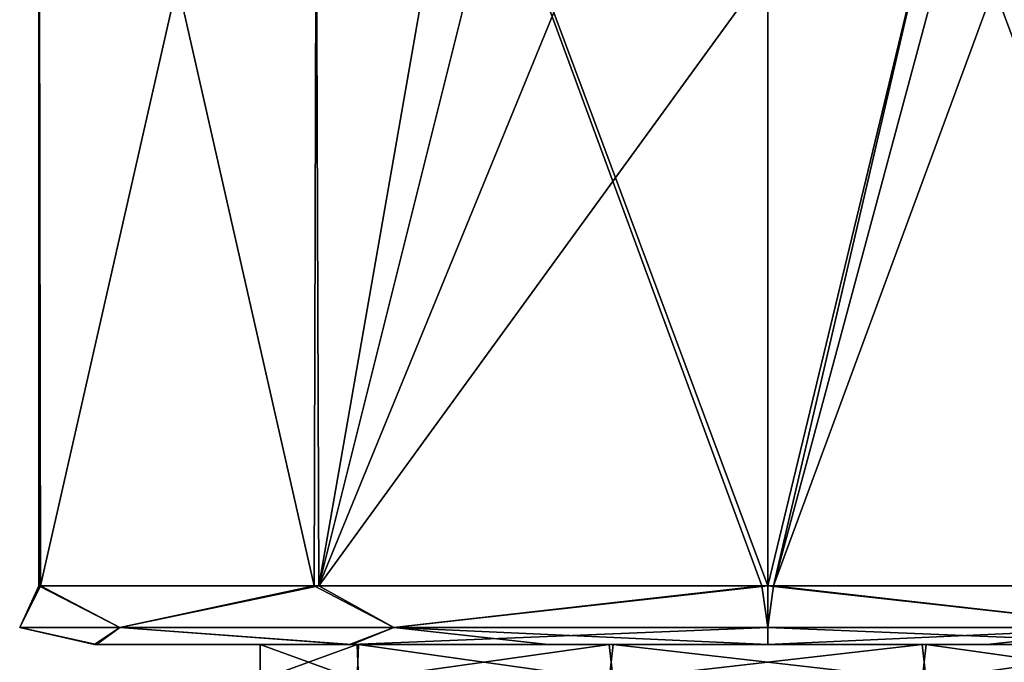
# Model space of a CAD drawing. Header units: metres. Extents: x -106 to 106, y -111 to 81.
# Tile 12 of 29: x -89 to -72, y 48 to 59. Entities that reach past the tile are written whole.
import ezdxf

# ---------------------------------------------------------------- set-up
doc = ezdxf.new("R2010")
doc.units = ezdxf.units.M
doc.layers.add('solid_20_422_013_000', color=7, linetype='CONTINUOUS')

msp = doc.modelspace()

# ---------------------------------------------------------------- linework, layer by layer
at = {"layer": 'solid_20_422_013_000'}
for points in [[(-88.882202, 49.099998, 3.959944), (-88.854843, 69.599998, 4.041787), (-88.88723, 69.599998, -3.941628)], [(-88.85128, 49.099998, -4.055358), (-88.88723, 69.599998, -3.941628), (-84.19809, 69.599998, -10.473439)], [(-88.85128, 49.099998, -4.055358), (-88.882202, 49.099998, 3.959944), (-88.88723, 69.599998, -3.941628)], [(-88.882202, 49.099998, 3.959944), (-84.205978, 49.099998, 10.469857), (-88.854843, 69.599998, 4.041787)], [(-84.205978, 49.099998, 10.469857), (-84.150467, 69.599998, 10.508718), (-88.854843, 69.599998, 4.041787)], [(-84.124969, 49.099998, -10.528999), (-88.85128, 49.099998, -4.055358), (-84.19809, 69.599998, -10.473439)], [(-84.205978, 49.099998, 10.469857), (-76.600296, 49.099998, 12.999613), (-84.150467, 69.599998, 10.508718)], [(-84.124969, 49.099998, -10.528999), (-84.19809, 69.599998, -10.473439), (-80.540001, 69.599998, -12.355215)], [(-84.150467, 69.599998, 10.508718), (-76.5, 49.099998, 13), (-76.5, 69.599998, 13)], [(-76.600296, 49.099998, 12.999613), (-76.5, 49.099998, 13), (-84.150467, 69.599998, 10.508718)], [(-80.5, 63.599998, -12.369317), (-84.124969, 49.099998, -10.528999), (-80.540001, 69.599998, -12.355215)], [(-76.5, 69.599998, 13), (-76.5, 49.099998, 13), (-68.875031, 49.099998, 10.528999)], [(-72.459999, 69.599998, 12.355215), (-76.5, 69.599998, 13), (-68.875031, 49.099998, 10.528999)], [(-68.849533, 69.599998, -10.508718), (-68.794022, 49.099998, -10.469857), (-76.399704, 49.099998, -12.999613)], [(-68.849533, 69.599998, -10.508718), (-76.399704, 49.099998, -12.999613), (-72.5, 63.599998, -12.369317)], [(-80.5, 63.599998, -12.369317), (-79.338875, 60.782063, -12.686167), (-84.124969, 49.099998, -10.528999)], [(-73.680435, 60.762741, -12.690408), (-72.5, 63.599998, -12.369317), (-76.399704, 49.099998, -12.999613)], [(-79.338875, 60.782063, -12.686167), (-76.5, 59.599998, -13), (-84.124969, 49.099998, -10.528999)], [(-73.680435, 60.762741, -12.690408), (-76.399704, 49.099998, -12.999613), (-76.5, 49.099998, -13)], [(-76.5, 59.599998, -13), (-73.680435, 60.762741, -12.690408), (-76.5, 49.099998, -13)], [(-84.124969, 49.099998, -10.528999), (-76.5, 59.599998, -13), (-76.5, 49.099998, -13)], [(-89.207108, 48.392895), (-88.882202, 49.099998, 3.959944), (-88.85128, 49.099998, -4.055358)], [(-89.207108, 48.392895), (-87.504677, 48.392895, 6.353553), (-88.882202, 49.099998, 3.959944)], [(-87.504677, 48.392895, -6.353553), (-89.207108, 48.392895), (-88.85128, 49.099998, -4.055358)], [(-87.504677, 48.392895, 6.353553), (-84.205978, 49.099998, 10.469857), (-88.882202, 49.099998, 3.959944)], [(-87.504677, 48.392895, -6.353553), (-88.85128, 49.099998, -4.055358), (-84.124969, 49.099998, -10.528999)], [(-87.504677, 48.392895, 6.353553), (-82.853554, 48.392895, 11.004677), (-84.205978, 49.099998, 10.469857)], [(-82.853554, 48.392895, -11.004677), (-87.504677, 48.392895, -6.353553), (-84.124969, 49.099998, -10.528999)], [(-82.853554, 48.392895, 11.004677), (-76.600296, 49.099998, 12.999613), (-84.205978, 49.099998, 10.469857)], [(-82.853554, 48.392895, -11.004677), (-84.124969, 49.099998, -10.528999), (-76.5, 49.099998, -13)], [(-82.853554, 48.392895, -11.004677), (-76.5, 49.099998, -13), (-76.5, 48.392895, -12.707107)], [(-82.853554, 48.392895, 11.004677), (-76.5, 48.392895, 12.707107), (-76.600296, 49.099998, 12.999613)], [(-76.600296, 49.099998, 12.999613), (-76.5, 48.392895, 12.707107), (-76.5, 49.099998, 13)], [(-70.146446, 48.392895, 11.004677), (-68.875031, 49.099998, 10.528999), (-76.5, 49.099998, 13)], [(-76.5, 48.392895, 12.707107), (-70.146446, 48.392895, 11.004677), (-76.5, 49.099998, 13)], [(-70.146446, 48.392895, -11.004677), (-76.5, 48.392895, -12.707107), (-76.399704, 49.099998, -12.999613)], [(-76.5, 48.392895, -12.707107), (-76.5, 49.099998, -13), (-76.399704, 49.099998, -12.999613)], [(-70.146446, 48.392895, -11.004677), (-76.399704, 49.099998, -12.999613), (-68.794022, 49.099998, -10.469857)], [(-89.207108, 48.392895), (-87.904472, 48.099998, -3.73088), (-87.934364, 48.099998, 3.638426)], [(-87.504677, 48.392895, -6.353553), (-87.904472, 48.099998, -3.73088), (-89.207108, 48.392895)], [(-89.207108, 48.392895), (-87.934364, 48.099998, 3.638426), (-87.504677, 48.392895, 6.353553)], [(-87.504677, 48.392895, 6.353553), (-87.934364, 48.099998, 3.638426), (-83.605927, 48.099998, 9.667789)], [(-87.504677, 48.392895, -6.353553), (-83.561966, 48.099998, -9.700356), (-87.904472, 48.099998, -3.73088)], [(-82.853554, 48.392895, -11.004677), (-83.561966, 48.099998, -9.700356), (-87.504677, 48.392895, -6.353553)], [(-87.504677, 48.392895, 6.353553), (-83.605927, 48.099998, 9.667789), (-82.853554, 48.392895, 11.004677)], [(-82.853554, 48.392895, 11.004677), (-83.605927, 48.099998, 9.667789), (-80.229233, 48.099998, 11.404814)], [(-76.5, 48.392895, -12.707107), (-76.5, 48.099998, -12), (-83.561966, 48.099998, -9.700356)], [(-82.853554, 48.392895, -11.004677), (-76.5, 48.392895, -12.707107), (-83.561966, 48.099998, -9.700356)], [(-82.853554, 48.392895, 11.004677), (-80.229233, 48.099998, 11.404814), (-76.5, 48.099998, 12)], [(-82.853554, 48.392895, 11.004677), (-76.5, 48.099998, 12), (-76.5, 48.392895, 12.707107)], [(-76.5, 48.392895, 12.707107), (-76.5, 48.099998, 12), (-69.438034, 48.099998, 9.700356)], [(-76.5, 48.392895, 12.707107), (-69.438034, 48.099998, 9.700356), (-70.146446, 48.392895, 11.004677)], [(-70.146446, 48.392895, -11.004677), (-72.770767, 48.099998, -11.404814), (-76.5, 48.099998, -12)], [(-70.146446, 48.392895, -11.004677), (-76.5, 48.099998, -12), (-76.5, 48.392895, -12.707107)], [(-70.146446, 48.392895, -11.004677), (-69.394073, 48.099998, -9.667789), (-72.770767, 48.099998, -11.404814)], [(-87.934364, 48.099998, 3.638426), (-85.123001, 48.099998), (-83.451599, 48.099998, 5.101607)], [(-87.934364, 48.099998, 3.638426), (-87.904472, 48.099998, -3.73088), (-85.123001, 48.099998)], [(-87.934364, 48.099998, 3.638426), (-83.451599, 48.099998, 5.101607), (-79.127144, 48.099998, 8.211561)], [(-83.605927, 48.099998, 9.667789), (-87.934364, 48.099998, 3.638426), (-79.127144, 48.099998, 8.211561)], [(-87.904472, 48.099998, -3.73088), (-83.475441, 48.099998, -5.069155), (-85.123001, 48.099998)], [(-87.904472, 48.099998, -3.73088), (-83.561966, 48.099998, -9.700356), (-83.475441, 48.099998, -5.069155)], [(-85.123001, 48.099998), (-85.123001, 47.5), (-83.475441, 47.5, 5.069155)], [(-83.475441, 48.099998, -5.069155), (-83.451599, 47.5, -5.101607), (-85.123001, 47.5)], [(-83.475441, 48.099998, -5.069155), (-85.123001, 47.5), (-85.123001, 48.099998)], [(-83.451599, 48.099998, 5.101607), (-85.123001, 48.099998), (-83.475441, 47.5, 5.069155)], [(-83.605927, 48.099998, 9.667789), (-79.127144, 48.099998, 8.211561), (-69.438034, 48.099998, 9.700356)], [(-80.229233, 48.099998, 11.404814), (-83.605927, 48.099998, 9.667789), (-69.438034, 48.099998, 9.700356)], [(-83.561966, 48.099998, -9.700356), (-73.872856, 48.099998, -8.211561), (-79.195007, 48.099998, -8.189097)], [(-83.561966, 48.099998, -9.700356), (-69.394073, 48.099998, -9.667789), (-73.872856, 48.099998, -8.211561)], [(-83.561966, 48.099998, -9.700356), (-79.195007, 48.099998, -8.189097), (-83.475441, 48.099998, -5.069155)], [(-83.561966, 48.099998, -9.700356), (-72.770767, 48.099998, -11.404814), (-69.394073, 48.099998, -9.667789)], [(-83.561966, 48.099998, -9.700356), (-76.5, 48.099998, -12), (-72.770767, 48.099998, -11.404814)], [(-83.451599, 48.099998, 5.101607), (-83.475441, 47.5, 5.069155), (-79.195007, 47.5, 8.189097)], [(-83.475441, 48.099998, -5.069155), (-79.195007, 48.099998, -8.189097), (-83.451599, 47.5, -5.101607)], [(-79.127144, 48.099998, 8.211561), (-83.451599, 48.099998, 5.101607), (-79.195007, 47.5, 8.189097)], [(-79.195007, 48.099998, -8.189097), (-79.127144, 47.5, -8.211561), (-83.451599, 47.5, -5.101607)], [(-80.229233, 48.099998, 11.404814), (-69.438034, 48.099998, 9.700356), (-76.5, 48.099998, 12)], [(-79.127144, 48.099998, 8.211561), (-79.195007, 47.5, 8.189097), (-73.872856, 47.5, 8.211561)], [(-79.195007, 48.099998, -8.189097), (-73.872856, 48.099998, -8.211561), (-79.127144, 47.5, -8.211561)], [(-73.804993, 48.099998, 8.189097), (-79.127144, 48.099998, 8.211561), (-73.872856, 47.5, 8.211561)], [(-73.872856, 48.099998, -8.211561), (-73.804993, 47.5, -8.189097), (-79.127144, 47.5, -8.211561)], [(-69.438034, 48.099998, 9.700356), (-79.127144, 48.099998, 8.211561), (-73.804993, 48.099998, 8.189097)], [(-73.804993, 48.099998, 8.189097), (-73.872856, 47.5, 8.211561), (-69.548401, 47.5, 5.101607)], [(-73.872856, 48.099998, -8.211561), (-69.548401, 48.099998, -5.101607), (-73.804993, 47.5, -8.189097)], [(-65.065636, 48.099998, -3.638426), (-69.548401, 48.099998, -5.101607), (-73.872856, 48.099998, -8.211561)], [(-69.394073, 48.099998, -9.667789), (-65.065636, 48.099998, -3.638426), (-73.872856, 48.099998, -8.211561)], [(-69.524559, 48.099998, 5.069155), (-73.804993, 48.099998, 8.189097), (-69.548401, 47.5, 5.101607)], [(-69.548401, 48.099998, -5.101607), (-69.524559, 47.5, -5.069155), (-73.804993, 47.5, -8.189097)], [(-69.438034, 48.099998, 9.700356), (-73.804993, 48.099998, 8.189097), (-69.524559, 48.099998, 5.069155)]]:
    msp.add_3dface(points, dxfattribs=at)

doc.saveas('drawing.dxf')
